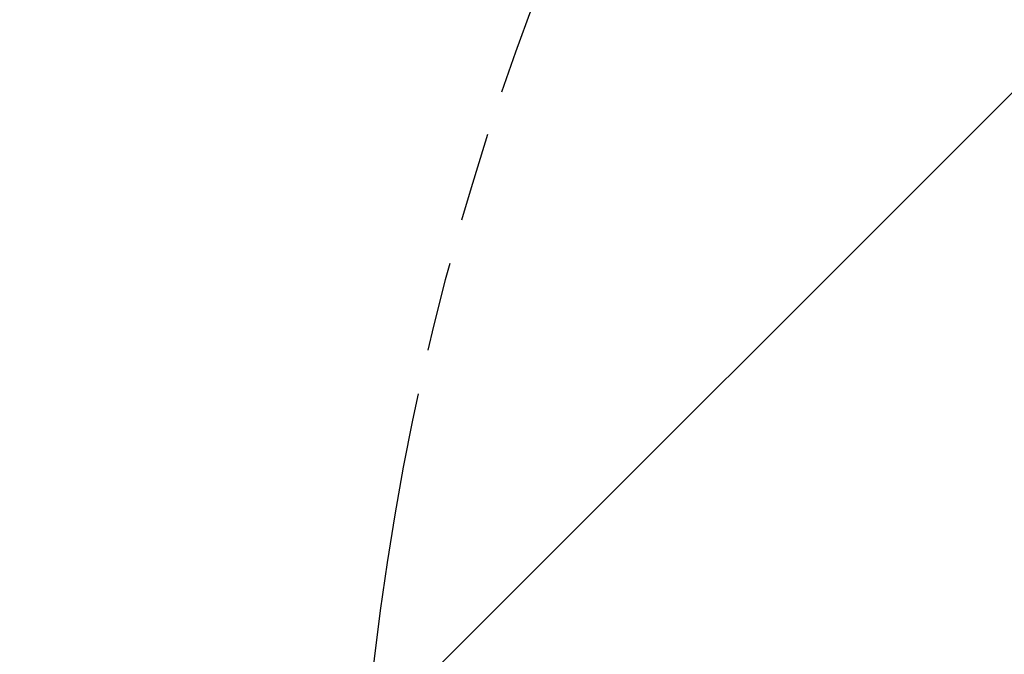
# Model space of a CAD drawing. Extents: x 0 to 594, y 0 to 420.
# Tile 72 of 104: x 298 to 334, y 196 to 219. Entities that reach past the tile are written whole.
import ezdxf

# ---------------------------------------------------------------- set-up
doc = ezdxf.new("R2010")
doc.units = 0
doc.header["$LTSCALE"] = 32.67
doc.linetypes.add('PHANTOM', pattern=[0.8, 0.45, -0.05, 0.1, -0.05, 0.1, -0.05])
doc.layers.get('0').update_dxf_attribs({"linetype": 'CONTINUOUS'})
doc.layers.add('CRV', color=7, linetype='CONTINUOUS')
doc.layers.add('DRIV_DIM', color=7, linetype='CONTINUOUS')
doc.styles.get("Standard").update_dxf_attribs({"font": 'txt', "width": 0.8})
doc.dimstyles.new('DIMSTYLE_1', dxfattribs={"dimtxt": 3.8, "dimasz": 1.8, "dimexe": 2, "dimexo": 1.5, "dimgap": 1.9, "dimtad": 1, "dimdec": 3, "dimlfac": 10, "dimtxsty": 'STANDARD', "dimblk": 'OPEN', "dimblk1": 'OPEN', "dimblk2": 'OPEN', "dimcen": 0.09, "dimazin": 2, "dimtp": 0.5, "dimtm": 0.5, "dimtfac": 1, "dimtdec": -1, "dimtofl": 0, "dimtmove": 0, "dimatfit": 3, "dimtolj": 1})

# ---------------------------------------------------------------- blocks, each defined once
blk = doc.blocks.new('*D9')
at = {"layer": 'DRIV_DIM', "color": 2, "linetype": 'CONTINUOUS'}
for p, q in [((478.229, 259.55), (491.452, 274.235)), ((297.649, 184.12), (289.051, 184.12))]:
    blk.add_line(p, q, dxfattribs=at)
for points in [[(488.359, 273.482), (490.114, 272.749), (489.175, 274.404)], [(290.449, 185.925), (291.051, 184.12), (291.681, 185.916)]]:
    blk.add_lwpolyline(points, dxfattribs=at)
for start, end in [(48, 114), (114, 180)]:
    blk.add_arc((410.312, 184.12), 119.261, start, end, dxfattribs=at)
blk = doc.blocks.new('_OPEN')
at = {"color": 0, "linetype": 'BYBLOCK'}
for p, q in [((0, 0), (-1, 0.342)), ((-1, -0.342), (0, 0)), ((-1, 0), (0, 0))]:
    blk.add_line(p, q, dxfattribs=at)

msp = doc.modelspace()

# ---------------------------------------------------------------- linework, layer by layer
at = {"layer": 'CRV', "color": 2, "linetype": 'CONTINUOUS'}
msp.add_line((310.68077, 192.6952), (401.73756, 283.75199), dxfattribs=at)
at = {"layer": 'CRV', "color": 2, "linetype": 'PHANTOM'}
msp.add_arc((410.31245, 184.12031), 100, 48, 175.448465, dxfattribs=at)

# ---------------------------------------------------------------- dimensions: what is measured, and where the dimension line sits
at = {"layer": 'DRIV_DIM', "color": 2, "linetype": 'CONTINUOUS'}
dim = msp.add_angular_dim_2l(base=(361.80458, 293.07077), line1=((476.4275, 257.54851), (477.22551, 258.43479)), line2=((300.34152, 184.12031), (299.14891, 184.12031)), dimstyle='DIMSTYLE_1', override={"dimtad": 2}, dxfattribs=at)
dim.commit()
dim.dimension.update_dxf_attribs({"geometry": '*D9', "text_midpoint": (325.37448, 267.83863), "dimtype": 162})

doc.saveas('drawing.dxf')
